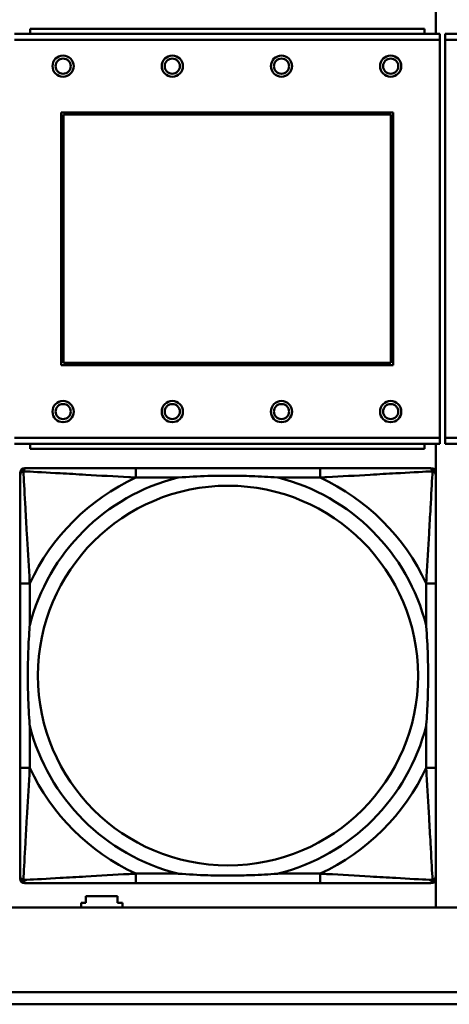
# Model space of a CAD drawing. Header units: inches. Extents: x 7.4 to 53, y 27.5 to 52.4.
# Tile 60 of 128: x 35.743 to 36.452, y 31.452 to 33.076. Entities that reach past the tile are written whole.
import ezdxf

# ---------------------------------------------------------------- set-up
doc = ezdxf.new("R2010")
doc.units = ezdxf.units.IN
doc.header["$MEASUREMENT"] = 0
doc.layers.add('Visible Edges(ANSI)', color=7, linetype='Continuous', lineweight=50)
doc.layers.add('Visible Tangent Edges(ANSI)', color=7, linetype='Continuous', lineweight=50)

msp = doc.modelspace()

# ---------------------------------------------------------------- linework, layer by layer
at = {"layer": 'Visible Edges(ANSI)'}
for p, q in [((36.4297, 33.8162), (36.4297, 33.0533)), ((36.436, 33.0533), (35.735, 33.0533)), ((36.4105, 33.0613), (35.7605, 33.0613)), ((35.7605, 33.0533), (35.7605, 33.0613)), ((36.4105, 33.0613), (36.4105, 33.0533)), ((36.436, 33.0533), (36.436, 33.0433)), ((37.1459, 33.0533), (36.4449, 33.0533)), ((36.4449, 33.0433), (36.4449, 33.0533)), ((36.436, 32.3863), (36.436, 33.0433)), ((36.4449, 33.0433), (36.4449, 32.3863)), ((35.812, 32.5063), (35.812, 32.9233)), ((35.812, 32.9233), (36.359, 32.9233)), ((35.8156, 32.9197), (36.3554, 32.9197)), ((35.8156, 32.5099), (35.8156, 32.9197)), ((36.3554, 32.9197), (36.3554, 32.5099)), ((36.359, 32.9233), (36.359, 32.5063)), ((36.359, 32.5063), (35.812, 32.5063)), ((36.3554, 32.5099), (35.8156, 32.5099)), ((36.436, 32.3863), (36.436, 32.3763)), ((36.4449, 32.3763), (36.4449, 32.3863)), ((35.735, 32.3763), (36.436, 32.3763)), ((35.7605, 32.3763), (35.7605, 32.3683)), ((36.4105, 32.3683), (35.7605, 32.3683)), ((36.4105, 32.3683), (36.4105, 32.3763)), ((36.4297, 32.3763), (36.4297, 31.6116)), ((36.4449, 32.3763), (37.1459, 32.3763)), ((35.7521, 32.3365), (35.7561, 32.3365)), ((36.2387, 32.3365), (35.9348, 32.3365)), ((36.4175, 32.3365), (36.4214, 32.3365)), ((35.7442, 31.6593), (35.7442, 32.3286)), ((36.4293, 32.3286), (36.4293, 32.3247)), ((35.7442, 32.1459), (35.7442, 31.842)), ((36.4293, 31.842), (36.4293, 32.1459)), ((36.4214, 31.6515), (35.7521, 31.6515)), ((35.9348, 31.6515), (36.2387, 31.6515)), ((36.4293, 31.6633), (36.4293, 31.6593)), ((35.8447, 31.6116), (35.8447, 31.6191)), ((35.8447, 31.6191), (35.8527, 31.6191)), ((35.8527, 31.6191), (35.8527, 31.6301)), ((35.8527, 31.6301), (35.9047, 31.6301)), ((35.9047, 31.6301), (35.9047, 31.6191)), ((35.9047, 31.6191), (35.9127, 31.6191)), ((35.9127, 31.6191), (35.9127, 31.6116)), ((42.1488, 31.6116), (25.0548, 31.6116)), ((34.0018, 31.4716), (42.1488, 31.4716)), ((42.1488, 31.4516), (34.0018, 31.4516))]:
    msp.add_line(p, q, dxfattribs=at)
for centre, radius in [((35.815, 32.9997), 0.0175), ((35.995, 32.9997), 0.0175), ((36.175, 32.9997), 0.0175), ((36.355, 32.9997), 0.0175), ((35.815, 32.9997), 0.0125), ((35.995, 32.9997), 0.0125), ((36.175, 32.9997), 0.0125), ((36.355, 32.9997), 0.0125), ((35.815, 32.4297), 0.0175), ((35.815, 32.4297), 0.0125), ((35.995, 32.4297), 0.0175), ((35.995, 32.4297), 0.0125), ((36.175, 32.4297), 0.0175), ((36.175, 32.4297), 0.0125), ((36.355, 32.4297), 0.0175), ((36.355, 32.4297), 0.0125)]:
    msp.add_circle(centre, radius, dxfattribs=at)
for centre, radius, start, end in [((35.7521, 32.3286), 0.00787, 90, 180), ((35.7561, 32.3247), 0.0118, 90, 180), ((36.4175, 32.3247), 0.0118, 0, 90), ((36.4214, 32.3286), 0.00787, 0, 90), ((35.7561, 31.6633), 0.0118, 180, 270), ((35.7521, 31.6593), 0.00787, 180, 270), ((36.4175, 31.6633), 0.0118, 270, 360), ((36.4214, 31.6593), 0.00787, 270, 0)]:
    msp.add_arc(centre, radius, start, end, dxfattribs=at)
for points, knots in [([(35.9348, 32.3365), (35.9312, 32.3365), (35.9276, 32.3365), (35.924, 32.3365), (35.8908, 32.3365), (35.8571, 32.3365), (35.8263, 32.3365), (35.7993, 32.3365), (35.7738, 32.3365), (35.7603, 32.3365), (35.7587, 32.3365), (35.7573, 32.3365), (35.7561, 32.3365)], [0, 0, 0, 0, 0.0272471, 0.0272471, 0.0272471, 0.2790553, 0.2790553, 0.2790553, 0.4988354, 0.4988354, 0.4988354, 0.5252205, 0.5252205, 0.5252205, 0.5252205]), ([(36.4175, 32.3365), (36.4026, 32.3365), (36.361, 32.3365), (36.3203, 32.3365), (36.2938, 32.3365), (36.2659, 32.3365), (36.2387, 32.3365)], [-0.5252205, -0.5252205, -0.5252205, -0.5252205, -0.20743, -0.20743, -0.20743, 0, 0, 0, 0]), ([(35.7442, 32.3247), (35.7442, 32.3098), (35.7442, 32.2682), (35.7442, 32.2276), (35.7442, 32.201), (35.7442, 32.1732), (35.7442, 32.1459)], [-0.5252205, -0.5252205, -0.5252205, -0.5252205, -0.20743, -0.20743, -0.20743, 0, 0, 0, 0]), ([(36.004, 32.3207), (36.0045, 32.3208), (36.0049, 32.3208), (36.0214, 32.3221), (36.0375, 32.3229), (36.0604, 32.3236), (36.0671, 32.3238), (36.0763, 32.3239), (36.0788, 32.3239), (36.0828, 32.3239), (36.0844, 32.3239), (36.0876, 32.3239), (36.0891, 32.3239), (36.0927, 32.3239), (36.0947, 32.3239), (36.1009, 32.3238), (36.105, 32.3238), (36.1147, 32.3236), (36.1203, 32.3234), (36.1401, 32.3227), (36.1542, 32.3219), (36.1686, 32.3208), (36.1691, 32.3208), (36.1695, 32.3207)], [-0.416114, -0.416114, -0.416114, -0.416114, -0.4127691, -0.4127691, -0.2896446, -0.2896446, -0.2388934, -0.2388934, -0.2201881, -0.2201881, -0.2080204, -0.2080204, -0.196499, -0.196499, -0.1809939, -0.1809939, -0.149741, -0.149741, -0.1073162, -0.1073162, 0, 0, 0.0033356, 0.0033356, 0.0033356, 0.0033356]), ([(36.4293, 32.1459), (36.4293, 32.1495), (36.4293, 32.1531), (36.4293, 32.1567), (36.4293, 32.1899), (36.4293, 32.2236), (36.4293, 32.2545), (36.4293, 32.2814), (36.4293, 32.307), (36.4293, 32.3204), (36.4293, 32.322), (36.4293, 32.3235), (36.4293, 32.3247)], [0, 0, 0, 0, 0.0272471, 0.0272471, 0.0272471, 0.2790553, 0.2790553, 0.2790553, 0.4988354, 0.4988354, 0.4988354, 0.5252205, 0.5252205, 0.5252205, 0.5252205]), ([(35.76, 31.9112), (35.76, 31.9117), (35.7599, 31.9121), (35.7587, 31.9286), (35.7578, 31.9447), (35.7571, 31.9676), (35.757, 31.9743), (35.7569, 31.9835), (35.7568, 31.986), (35.7568, 31.9901), (35.7568, 31.9917), (35.7568, 31.9948), (35.7568, 31.9963), (35.7568, 31.9999), (35.7568, 32.0019), (35.7569, 32.0081), (35.757, 32.0122), (35.7572, 32.022), (35.7573, 32.0276), (35.758, 32.0473), (35.7588, 32.0614), (35.7599, 32.0759), (35.76, 32.0763), (35.76, 32.0767)], [-0.416114, -0.416114, -0.416114, -0.416114, -0.4127691, -0.4127691, -0.2896446, -0.2896446, -0.2388934, -0.2388934, -0.2201881, -0.2201881, -0.2080204, -0.2080204, -0.196499, -0.196499, -0.1809939, -0.1809939, -0.149741, -0.149741, -0.1073162, -0.1073162, 0, 0, 0.0033356, 0.0033356, 0.0033356, 0.0033356]), ([(36.4135, 32.0767), (36.4136, 32.0763), (36.4136, 32.0759), (36.4148, 32.0594), (36.4157, 32.0433), (36.4164, 32.0203), (36.4165, 32.0136), (36.4167, 32.0045), (36.4167, 32.002), (36.4167, 31.9979), (36.4167, 31.9963), (36.4167, 31.9932), (36.4167, 31.9917), (36.4167, 31.9881), (36.4167, 31.986), (36.4166, 31.9799), (36.4166, 31.9757), (36.4164, 31.966), (36.4162, 31.9604), (36.4155, 31.9406), (36.4147, 31.9266), (36.4136, 31.9121), (36.4136, 31.9117), (36.4135, 31.9112)], [-0.416114, -0.416114, -0.416114, -0.416114, -0.4127691, -0.4127691, -0.2896446, -0.2896446, -0.2388934, -0.2388934, -0.2201881, -0.2201881, -0.2080204, -0.2080204, -0.196499, -0.196499, -0.1809939, -0.1809939, -0.149741, -0.149741, -0.1073162, -0.1073162, 0, 0, 0.0033356, 0.0033356, 0.0033356, 0.0033356]), ([(35.7442, 31.842), (35.7442, 31.8148), (35.7442, 31.7869), (35.7442, 31.7604), (35.7442, 31.7198), (35.7442, 31.6782), (35.7442, 31.6633)], [3.9382945, 3.9382945, 3.9382945, 3.9382945, 4.1457245, 4.1457245, 4.1457245, 4.463515, 4.463515, 4.463515, 4.463515]), ([(36.4293, 31.6633), (36.4293, 31.6782), (36.4293, 31.7198), (36.4293, 31.7604), (36.4293, 31.7869), (36.4293, 31.8148), (36.4293, 31.842)], [-0.5252205, -0.5252205, -0.5252205, -0.5252205, -0.20743, -0.20743, -0.20743, 0, 0, 0, 0]), ([(35.7561, 31.6515), (35.7709, 31.6515), (35.8125, 31.6515), (35.8532, 31.6515), (35.8797, 31.6515), (35.9076, 31.6515), (35.9348, 31.6515)], [-0.5252205, -0.5252205, -0.5252205, -0.5252205, -0.20743, -0.20743, -0.20743, 0, 0, 0, 0]), ([(36.1695, 31.6672), (36.1691, 31.6672), (36.1686, 31.6671), (36.1542, 31.6661), (36.1401, 31.6653), (36.1203, 31.6645), (36.1147, 31.6644), (36.105, 31.6642), (36.1009, 31.6641), (36.0947, 31.6641), (36.0927, 31.6641), (36.0891, 31.664), (36.0876, 31.664), (36.0844, 31.664), (36.0828, 31.664), (36.0788, 31.6641), (36.0763, 31.6641), (36.0671, 31.6642), (36.0604, 31.6643), (36.0375, 31.665), (36.0214, 31.6659), (36.0049, 31.6671), (36.0045, 31.6672), (36.004, 31.6672)], [-0.4149464, -0.4149464, -0.4149464, -0.4149464, -0.41162, -0.41162, -0.3046026, -0.3046026, -0.2622958, -0.2622958, -0.23113, -0.23113, -0.215668, -0.215668, -0.2041787, -0.2041787, -0.1920448, -0.1920448, -0.1733916, -0.1733916, -0.1227817, -0.1227817, 0, 0, 0.0033356, 0.0033356, 0.0033356, 0.0033356]), ([(36.2387, 31.6515), (36.2659, 31.6515), (36.2938, 31.6515), (36.3203, 31.6515), (36.361, 31.6515), (36.4026, 31.6515), (36.4175, 31.6515)], [3.9382945, 3.9382945, 3.9382945, 3.9382945, 4.1457245, 4.1457245, 4.1457245, 4.463515, 4.463515, 4.463515, 4.463515])]:
    msp.add_open_spline(points, degree=3, knots=knots, dxfattribs=at)
at = {"layer": 'Visible Tangent Edges(ANSI)'}
for p, q in [((35.735, 33.0433), (36.436, 33.0433)), ((36.4449, 33.0433), (37.1459, 33.0433)), ((36.436, 32.3863), (35.735, 32.3863)), ((37.1459, 32.3863), (36.4449, 32.3863)), ((35.9348, 32.3365), (35.9348, 32.3207)), ((36.2387, 32.3365), (36.2387, 32.3207)), ((35.9348, 32.3207), (36.004, 32.3207)), ((36.1695, 32.3207), (36.2387, 32.3207)), ((35.76, 32.1459), (35.7442, 32.1459)), ((35.76, 32.0767), (35.76, 32.1459)), ((36.4293, 32.1459), (36.4135, 32.1459)), ((36.4135, 32.1459), (36.4135, 32.0767)), ((35.76, 31.842), (35.76, 31.9112)), ((36.4135, 31.9112), (36.4135, 31.842)), ((35.76, 31.842), (35.7442, 31.842)), ((36.4293, 31.842), (36.4135, 31.842)), ((35.9348, 31.6672), (35.9348, 31.6515)), ((36.004, 31.6672), (35.9348, 31.6672)), ((36.2387, 31.6672), (36.1695, 31.6672)), ((36.2387, 31.6672), (36.2387, 31.6515))]:
    msp.add_line(p, q, dxfattribs=at)
msp.add_circle((36.0868, 31.994), 0.3133, dxfattribs=at)
for radius, start, end in [(0.3371, 104.2103, 165.7897), (0.3604, 114.9407, 155.0593), (0.3371, 14.2103, 75.7897), (0.3604, 24.9407, 65.0593), (0.3371, 194.2103, 255.7897), (0.3371, 284.2103, 345.7897), (0.3604, 204.9407, 245.0593), (0.3604, 294.9407, 335.0593)]:
    msp.add_arc((36.0868, 31.994), radius, start, end, dxfattribs=at)
for points, knots in [([(35.7495, 32.3312), (35.7497, 32.3318), (35.7499, 32.3323), (35.7505, 32.3334), (35.7508, 32.3339), (35.7514, 32.3346), (35.7517, 32.3348), (35.7521, 32.3352), (35.7522, 32.3353), (35.7526, 32.3355), (35.7528, 32.3357), (35.7535, 32.336), (35.7539, 32.3362), (35.7549, 32.3364), (35.7554, 32.3365), (35.7561, 32.3365)], [-0.00012419, -0.00012419, -0.00012419, -0.00012419, 0.00449537, 0.00449537, 0.00977487, 0.00977487, 0.01307456, 0.01307456, 0.0147244, 0.0147244, 0.01736415, 0.01736415, 0.02158775, 0.02158775, 0.02627331, 0.02627331, 0.02627331, 0.02627331]), ([(36.4175, 32.3365), (36.4181, 32.3365), (36.4186, 32.3364), (36.4196, 32.3362), (36.4201, 32.336), (36.4207, 32.3357), (36.421, 32.3355), (36.4213, 32.3353), (36.4215, 32.3352), (36.4219, 32.3348), (36.4221, 32.3346), (36.4227, 32.3339), (36.4231, 32.3334), (36.4236, 32.3323), (36.4238, 32.3318), (36.424, 32.3312)], [-0.02627331, -0.02627331, -0.02627331, -0.02627331, -0.02158775, -0.02158775, -0.01736415, -0.01736415, -0.0147244, -0.0147244, -0.01307456, -0.01307456, -0.00977487, -0.00977487, -0.00449537, -0.00449537, 0.00012419, 0.00012419, 0.00012419, 0.00012419]), ([(35.7442, 32.3247), (35.7442, 32.3253), (35.7443, 32.3259), (35.7446, 32.3268), (35.7447, 32.3273), (35.7451, 32.3279), (35.7452, 32.3282), (35.7455, 32.3286), (35.7456, 32.3287), (35.7459, 32.3291), (35.7462, 32.3293), (35.7469, 32.33), (35.7474, 32.3303), (35.7484, 32.3308), (35.7489, 32.331), (35.7495, 32.3312)], [-0.02627331, -0.02627331, -0.02627331, -0.02627331, -0.02158775, -0.02158775, -0.01736415, -0.01736415, -0.0147244, -0.0147244, -0.01307456, -0.01307456, -0.00977487, -0.00977487, -0.00449537, -0.00449537, 0.00012419, 0.00012419, 0.00012419, 0.00012419]), ([(35.76, 32.1459), (35.7598, 32.1497), (35.7596, 32.1535), (35.7581, 32.1808), (35.7566, 32.205), (35.7544, 32.2428), (35.7536, 32.2569), (35.7516, 32.2921), (35.7505, 32.3123), (35.7497, 32.3277), (35.7496, 32.3295), (35.7495, 32.3312)], [0, 0, 0, 0, 0.0278591, 0.0278591, 0.201273, 0.201273, 0.3066357, 0.3066357, 0.475216, 0.475216, 0.5007189, 0.5007189, 0.5007189, 0.5007189]), ([(35.7495, 32.3312), (35.7512, 32.3311), (35.7531, 32.331), (35.7685, 32.3302), (35.7886, 32.3291), (35.8238, 32.3271), (35.8379, 32.3263), (35.8757, 32.3241), (35.8999, 32.3227), (35.9273, 32.3212), (35.9311, 32.321), (35.9348, 32.3207)], [-0.5007189, -0.5007189, -0.5007189, -0.5007189, -0.475216, -0.475216, -0.3066357, -0.3066357, -0.201273, -0.201273, -0.0278591, -0.0278591, 0, 0, 0, 0]), ([(36.2387, 32.3207), (36.2425, 32.321), (36.2462, 32.3212), (36.2736, 32.3227), (36.2978, 32.3241), (36.3356, 32.3263), (36.3497, 32.3271), (36.3849, 32.3291), (36.405, 32.3302), (36.4205, 32.331), (36.4223, 32.3311), (36.424, 32.3312)], [0, 0, 0, 0, 0.0278591, 0.0278591, 0.201273, 0.201273, 0.3066357, 0.3066357, 0.475216, 0.475216, 0.5007189, 0.5007189, 0.5007189, 0.5007189]), ([(36.424, 32.3312), (36.4239, 32.3295), (36.4238, 32.3277), (36.423, 32.3123), (36.4219, 32.2921), (36.4199, 32.2569), (36.4191, 32.2428), (36.4169, 32.205), (36.4155, 32.1808), (36.4139, 32.1535), (36.4137, 32.1497), (36.4135, 32.1459)], [-0.5007189, -0.5007189, -0.5007189, -0.5007189, -0.475216, -0.475216, -0.3066357, -0.3066357, -0.201273, -0.201273, -0.0278591, -0.0278591, 0, 0, 0, 0]), ([(36.424, 32.3312), (36.4246, 32.331), (36.4251, 32.3308), (36.4262, 32.3303), (36.4267, 32.33), (36.4274, 32.3293), (36.4276, 32.3291), (36.428, 32.3287), (36.4281, 32.3286), (36.4283, 32.3282), (36.4285, 32.3279), (36.4288, 32.3273), (36.429, 32.3268), (36.4292, 32.3259), (36.4293, 32.3253), (36.4293, 32.3247)], [-0.00012419, -0.00012419, -0.00012419, -0.00012419, 0.00449537, 0.00449537, 0.00977487, 0.00977487, 0.01307456, 0.01307456, 0.0147244, 0.0147244, 0.01736415, 0.01736415, 0.02158775, 0.02158775, 0.02627331, 0.02627331, 0.02627331, 0.02627331]), ([(35.7495, 31.6568), (35.7496, 31.6584), (35.7497, 31.6603), (35.7505, 31.6757), (35.7516, 31.6958), (35.7536, 31.7311), (35.7544, 31.7451), (35.7566, 31.783), (35.7581, 31.8071), (35.7596, 31.8345), (35.7598, 31.8383), (35.76, 31.842)], [-4.4390134, -4.4390134, -4.4390134, -4.4390134, -4.4135105, -4.4135105, -4.2449302, -4.2449302, -4.1395675, -4.1395675, -3.9661536, -3.9661536, -3.9382945, -3.9382945, -3.9382945, -3.9382945]), ([(36.4135, 31.842), (36.4137, 31.8383), (36.4139, 31.8345), (36.4155, 31.8071), (36.4169, 31.783), (36.4191, 31.7451), (36.4199, 31.7311), (36.4219, 31.6958), (36.423, 31.6757), (36.4238, 31.6603), (36.4239, 31.6584), (36.424, 31.6568)], [0, 0, 0, 0, 0.0278591, 0.0278591, 0.201273, 0.201273, 0.3066357, 0.3066357, 0.475216, 0.475216, 0.5007189, 0.5007189, 0.5007189, 0.5007189]), ([(35.7495, 31.6568), (35.7489, 31.6569), (35.7484, 31.6571), (35.7474, 31.6577), (35.7469, 31.658), (35.7462, 31.6586), (35.7459, 31.6589), (35.7456, 31.6593), (35.7455, 31.6594), (35.7452, 31.6598), (35.7451, 31.66), (35.7447, 31.6607), (35.7446, 31.6611), (35.7443, 31.6621), (35.7442, 31.6627), (35.7442, 31.6633)], [-0.00012419, -0.00012419, -0.00012419, -0.00012419, 0.00449537, 0.00449537, 0.00977487, 0.00977487, 0.01307456, 0.01307456, 0.0147244, 0.0147244, 0.01736415, 0.01736415, 0.02158775, 0.02158775, 0.02627331, 0.02627331, 0.02627331, 0.02627331]), ([(35.9348, 31.6672), (35.9311, 31.667), (35.9273, 31.6668), (35.8999, 31.6653), (35.8757, 31.6638), (35.8379, 31.6616), (35.8238, 31.6608), (35.7886, 31.6588), (35.7685, 31.6577), (35.7531, 31.6569), (35.7512, 31.6568), (35.7495, 31.6568)], [0, 0, 0, 0, 0.0278591, 0.0278591, 0.201273, 0.201273, 0.3066357, 0.3066357, 0.475216, 0.475216, 0.5007189, 0.5007189, 0.5007189, 0.5007189]), ([(35.7561, 31.6515), (35.7554, 31.6515), (35.7549, 31.6515), (35.7539, 31.6518), (35.7535, 31.6519), (35.7528, 31.6523), (35.7526, 31.6524), (35.7522, 31.6527), (35.7521, 31.6528), (35.7517, 31.6531), (35.7514, 31.6534), (35.7508, 31.6541), (35.7505, 31.6546), (35.7499, 31.6556), (35.7497, 31.6562), (35.7495, 31.6568)], [-0.02627331, -0.02627331, -0.02627331, -0.02627331, -0.02158775, -0.02158775, -0.01736415, -0.01736415, -0.0147244, -0.0147244, -0.01307456, -0.01307456, -0.00977487, -0.00977487, -0.00449537, -0.00449537, 0.00012419, 0.00012419, 0.00012419, 0.00012419]), ([(36.424, 31.6568), (36.4223, 31.6568), (36.4205, 31.6569), (36.405, 31.6577), (36.3849, 31.6588), (36.3497, 31.6608), (36.3356, 31.6616), (36.2978, 31.6638), (36.2736, 31.6653), (36.2462, 31.6668), (36.2425, 31.667), (36.2387, 31.6672)], [-4.4390134, -4.4390134, -4.4390134, -4.4390134, -4.4135105, -4.4135105, -4.2449302, -4.2449302, -4.1395675, -4.1395675, -3.9661536, -3.9661536, -3.9382945, -3.9382945, -3.9382945, -3.9382945]), ([(36.424, 31.6568), (36.4238, 31.6562), (36.4236, 31.6556), (36.4231, 31.6546), (36.4227, 31.6541), (36.4221, 31.6534), (36.4219, 31.6531), (36.4215, 31.6528), (36.4213, 31.6527), (36.421, 31.6524), (36.4207, 31.6523), (36.4201, 31.6519), (36.4196, 31.6518), (36.4186, 31.6515), (36.4181, 31.6515), (36.4175, 31.6515)], [-0.00012419, -0.00012419, -0.00012419, -0.00012419, 0.00449537, 0.00449537, 0.00977487, 0.00977487, 0.01307456, 0.01307456, 0.0147244, 0.0147244, 0.01736415, 0.01736415, 0.02158775, 0.02158775, 0.02627331, 0.02627331, 0.02627331, 0.02627331]), ([(36.4293, 31.6633), (36.4293, 31.6627), (36.4292, 31.6621), (36.429, 31.6611), (36.4288, 31.6607), (36.4285, 31.66), (36.4283, 31.6598), (36.4281, 31.6594), (36.428, 31.6593), (36.4276, 31.6589), (36.4274, 31.6586), (36.4267, 31.658), (36.4262, 31.6577), (36.4251, 31.6571), (36.4246, 31.6569), (36.424, 31.6568)], [-0.02627331, -0.02627331, -0.02627331, -0.02627331, -0.02158775, -0.02158775, -0.01736415, -0.01736415, -0.0147244, -0.0147244, -0.01307456, -0.01307456, -0.00977487, -0.00977487, -0.00449537, -0.00449537, 0.00012419, 0.00012419, 0.00012419, 0.00012419])]:
    msp.add_open_spline(points, degree=3, knots=knots, dxfattribs=at)

doc.saveas('drawing.dxf')
